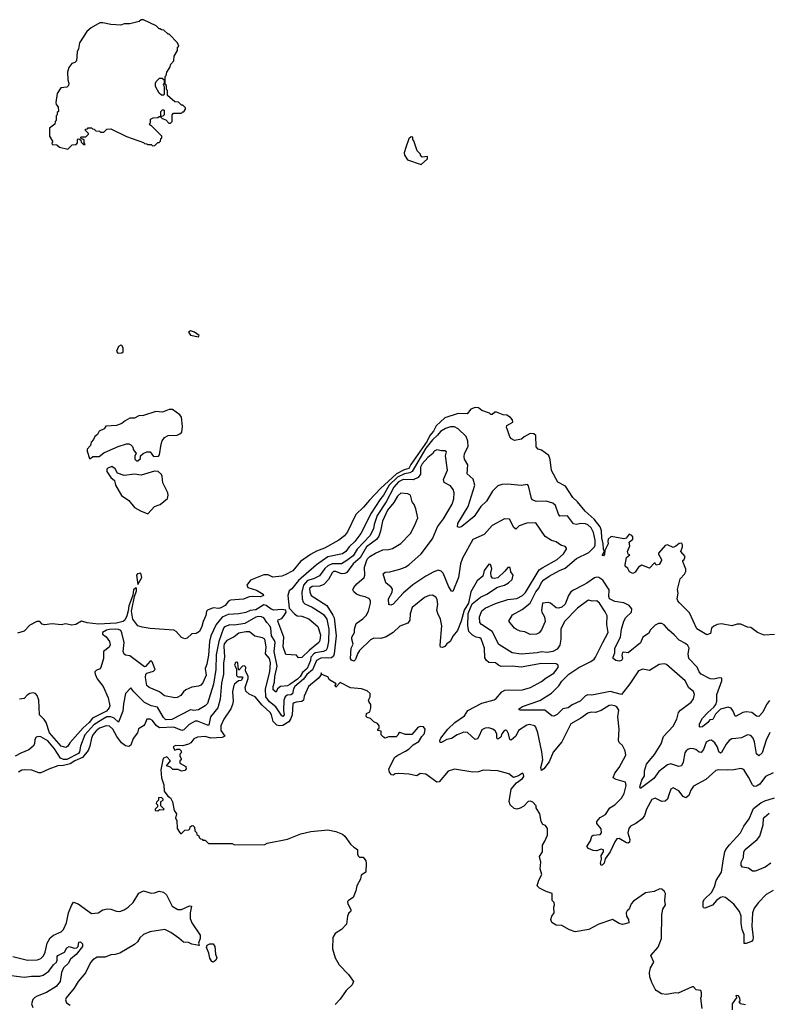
# Model space of a CAD drawing. Extents: x 2086813 to 2278017, y 548126 to 753336.
# Tile 93 of 256: x 2221746 to 2228401, y 577052 to 585800. Entities that reach past the tile are written whole.
import ezdxf

# ---------------------------------------------------------------- set-up
doc = ezdxf.new("R2010")
doc.units = 0

msp = doc.modelspace()

# ---------------------------------------------------------------- linework, layer by layer
at = {"layer": '0CON10XD'}
for points in [[(2222175, 584650), (2222211.7, 584688.3), (2222248.3, 584691.7), (2222260, 584705), (2222260, 584735), (2222265, 584740), (2222278.3, 584738.3), (2222288.3, 584728.3), (2222291.7, 584711.7), (2222311.7, 584691.7), (2222328.3, 584691.7), (2222320, 584705), (2222318.3, 584728.3), (2222308.3, 584738.3), (2222291.7, 584741.7), (2222290, 584755), (2222295, 584760), (2222335, 584760), (2222358.3, 584781.7), (2222358.3, 584788.3), (2222330, 584815), (2222331.7, 584828.3), (2222348.3, 584831.7), (2222355, 584840), (2222385, 584840), (2222391.7, 584831.7), (2222408.3, 584828.3), (2222421.7, 584811.7), (2222455, 584810), (2222465, 584800), (2222495, 584800), (2222521.7, 584828.3), (2222555, 584830), (2222695, 584762.5), (2222845, 584710), (2222855, 584700), (2222877, 584697), (2222885, 584690), (2222915, 584690), (2222925, 584680), (2222947, 584683), (2222975, 584710), (2222985, 584710), (2222998.3, 584721.7), (2223000, 584745), (2223008.3, 584751.7), (2223010, 584765), (2222915, 584860), (2222905, 584860), (2222900, 584875), (2222910, 584885), (2222910, 584915), (2222933, 584927), (2222975, 584930), (2222985, 584940), (2223000, 584940), (2223000, 584985), (2223015, 585000), (2223025, 585000), (2223030, 584995), (2223030, 584955), (2223018.3, 584941.7), (2223000, 584940), (2223000, 584935), (2223011.7, 584921.7), (2223045, 584910), (2223071.7, 584881.7), (2223085, 584880), (2223100, 584895), (2223100, 584955), (2223111.7, 584968.3), (2223185, 584970), (2223195, 584980), (2223205, 584980), (2223220, 585005), (2223218.3, 585018.3), (2223195, 585040), (2223185, 585040), (2223158.3, 585068.3), (2223125, 585070), (2223060, 585125), (2223060, 585165), (2223050, 585185), (2223050, 585215), (2223040, 585225), (2223040, 585295), (2223047, 585303), (2223052.5, 585335), (2223080, 585375), (2223090, 585405), (2223117, 585433), (2223120, 585475), (2223150, 585525), (2223150, 585555), (2223160, 585565), (2223150, 585595), (2223075, 585670), (2223065, 585670), (2223027, 585707), (2223005, 585710), (2222995, 585720), (2222985, 585720), (2222960, 585745), (2222845, 585797.5), (2222825, 585800), (2222807, 585783), (2222725, 585763.3), (2222675, 585762.5), (2222645, 585752.5), (2222556.7, 585756.7), (2222485, 585772.5), (2222458.3, 585771.7), (2222381.7, 585728.3), (2222343.3, 585695), (2222277.5, 585595), (2222269.3, 585540.7), (2222257.5, 585515), (2222250, 585435), (2222235, 585420), (2222210.7, 585409.3), (2222182.5, 585375), (2222170, 585335), (2222172.5, 585265), (2222182.5, 585235), (2222180, 585215), (2222165, 585200), (2222110, 585195), (2222080, 585145), (2222067.5, 585065), (2222070, 585045), (2222087, 585027), (2222090, 584985), (2222080, 584975), (2222080, 584955), (2222070, 584945), (2222070, 584905), (2222060, 584895), (2222058.3, 584871.7), (2222010, 584835), (2222010, 584765), (2222040, 584715), (2222030, 584705), (2222035, 584690), (2222077, 584687), (2222098.3, 584668.3), (2222175, 584650)], [(2223025, 585130), (2223005, 585130), (2222985, 585147.5), (2222953.3, 585205), (2222952.5, 585235), (2222958.3, 585251.7), (2222988.3, 585281.7), (2223011.7, 585281.7), (2223030, 585265), (2223030, 585235), (2223022.5, 585225), (2223030, 585205), (2223030, 585135), (2223025, 585130)], [(2225315, 584512.5), (2225370, 584565), (2225370, 584585), (2225325, 584580), (2225310, 584595), (2225310, 584605), (2225280, 584635), (2225250, 584725), (2225240, 584735), (2225240, 584755), (2225225, 584760), (2225205, 584740), (2225177.5, 584665), (2225163.9, 584616.1), (2225166.2, 584595), (2225192.5, 584555), (2225315, 584512.5)], [(2223335, 582982.5), (2223340, 582995), (2223300, 583025), (2223265, 583036.2), (2223247.5, 583025), (2223265, 582996.7), (2223335, 582982.5)], [(2222625, 582836.2), (2222655, 582840), (2222665, 582850), (2222667, 582883), (2222655, 582904), (2222645, 582909.4), (2222625, 582895.8), (2222607.5, 582855), (2222615, 582840), (2222625, 582836.2)], [(2228457, 580337), (2228365, 580330), (2228305, 580354.3), (2228245, 580400), (2228215, 580403.3), (2228155, 580428.8), (2228125, 580428), (2228075, 580413.3), (2227985, 580432.5), (2227945, 580426.7), (2227915, 580412.5), (2227896.4, 580393.6), (2227886.7, 580345), (2227855, 580333.8), (2227765, 580388.8), (2227698.7, 580528.7), (2227609.7, 580619.7), (2227595.8, 580635.8), (2227590, 580655), (2227600, 580705), (2227594.1, 580735.9), (2227617.3, 580832.7), (2227655, 580873.3), (2227666.4, 580896.4), (2227666.4, 580916.4), (2227640, 580985), (2227640, 580995), (2227652.5, 581005), (2227661.7, 581031.7), (2227622.5, 581075), (2227636.7, 581115), (2227638.8, 581135), (2227633.3, 581145), (2227625, 581149.2), (2227607.5, 581145), (2227579.2, 581120.8), (2227555, 581111.2), (2227505.7, 581134.3), (2227485, 581128.6), (2227425, 581060), (2227425, 581050), (2227452.5, 581005), (2227452.5, 580995), (2227429.3, 580960.7), (2227405, 580953.3), (2227395, 580970), (2227385, 580970), (2227345, 580926.7), (2227275, 580952.5), (2227245.8, 580934.2), (2227218, 580892), (2227195, 580878.8), (2227166.7, 580895), (2227152.5, 580925), (2227127.5, 580945), (2227126.7, 580955), (2227139.3, 581020.7), (2227170, 581045), (2227155, 581050), (2227150, 581075), (2227170, 581125), (2227163, 581157), (2227197.5, 581185), (2227196.2, 581205), (2227188.3, 581218.3), (2227165, 581227.5), (2227136.4, 581193.6), (2227115, 581187.5), (2227005, 581209.2), (2226975.7, 581185), (2226973.5, 581165), (2226977.6, 581142.4), (2226948.8, 581085), (2226945, 581047.5), (2226935, 581036.7), (2226925, 581040), (2226943.3, 581075), (2226934.7, 581094.7), (2226932.7, 581142.7), (2226920.7, 581195), (2226918.5, 581258.5), (2226904.5, 581294.6), (2226852.3, 581362.3), (2226772.9, 581432.9), (2226705.7, 581515), (2226663.4, 581553.5), (2226596.5, 581655), (2226530.4, 581690.4), (2226472.6, 581795), (2226461.5, 581891.4), (2226448.2, 581928.2), (2226385, 581974), (2226353.3, 581985), (2226338, 582005), (2226335, 582106.7), (2226315, 582121.2), (2226285, 582123.3), (2226230, 582095), (2226207, 582073), (2226145, 582060), (2226117, 582077), (2226103.9, 582093.9), (2226082.5, 582155), (2226073, 582177), (2226076.4, 582193.6), (2226130, 582225), (2226127.5, 582245), (2226110, 582265), (2226075, 582287.5), (2226045, 582290), (2225985, 582312.5), (2225968.3, 582311.7), (2225947, 582293), (2225935, 582292.5), (2225922.5, 582302.5), (2225855, 582326.7), (2225825, 582350), (2225795, 582353.3), (2225755, 582338.8), (2225725, 582296.7), (2225645, 582302.2), (2225525, 582262.8), (2225448.5, 582191.5), (2225425.5, 582144.5), (2225393, 582105), (2225366.8, 582055), (2225221.9, 581848.1), (2225205, 581813.7), (2225165, 581801.5), (2225094.2, 581765.9), (2224951.8, 581635), (2224855, 581532.2), (2224801.4, 581468.6), (2224733.3, 581405), (2224660.9, 581249.1), (2224634.3, 581215), (2224583.7, 581176.3), (2224455, 581104.7), (2224383.1, 581076.9), (2224331.2, 581048.8), (2224240.9, 580985), (2224175, 580903.6), (2224105, 580868.6), (2224075, 580856), (2223995, 580846), (2223955, 580867.5), (2223915, 580867.8), (2223798.7, 580821.3), (2223766, 580775), (2223773.8, 580755), (2223849.9, 580729.9), (2223908.8, 580695), (2223913.3, 580685), (2223885, 580672.8), (2223816, 580674), (2223785, 580672.5), (2223735, 580651.6), (2223618.3, 580641.7), (2223602, 580635), (2223572.9, 580595), (2223535, 580574.1), (2223515, 580569.4), (2223465, 580574.1), (2223416.2, 580555), (2223407.5, 580545), (2223400.4, 580505), (2223375.8, 580454.3), (2223365, 580408), (2223345.5, 580364.5), (2223315, 580346), (2223275, 580343.3), (2223233.8, 580305), (2223215, 580299.4), (2223185, 580309.4), (2223135.5, 580365.5), (2223115.6, 580375.6), (2222905, 580391.9), (2222835, 580401.1), (2222795.4, 580415.4), (2222752.3, 580472.3), (2222740, 580545), (2222766.2, 580673.8), (2222784.1, 580724.1), (2222785, 580750), (2222775, 580750), (2222758.6, 580735), (2222751.7, 580688.3), (2222739.5, 580655), (2222715, 580591.2), (2222711.2, 580548.8), (2222697.6, 580502.4), (2222680.5, 580465), (2222665, 580452.5), (2222605, 580439.5), (2222445, 580429.7), (2222345, 580440.5), (2222295, 580455.8), (2222246.2, 580425), (2222205, 580421.6), (2222155, 580431.8), (2222115, 580423.5), (2222035, 580432.5), (2221965, 580422.9), (2221945, 580430), (2221925, 580452.5), (2221897, 580453), (2221835, 580420.8), (2221785, 580367.5), (2221725, 580348.6)], [(2222795, 581880), (2222818.3, 581901.7), (2222820, 581925), (2222843, 581947), (2222875, 581960), (2222905, 581960), (2222935, 581920), (2222978.3, 581921.7), (2222990, 581935), (2223002.7, 582027.3), (2223013, 582057), (2223033, 582087), (2223065, 582106.2), (2223145, 582108.8), (2223170.7, 582119.3), (2223186.1, 582133.9), (2223194, 582185), (2223185, 582267.5), (2223169.1, 582289.1), (2223105, 582336), (2223075, 582336), (2223015, 582314.3), (2222955, 582318.1), (2222845, 582284.3), (2222805, 582279.4), (2222765, 582258.6), (2222725, 582260), (2222682, 582235), (2222655, 582210.8), (2222605.5, 582194.5), (2222512.4, 582187.6), (2222496.1, 582163.9), (2222451.4, 582145), (2222438.8, 582115), (2222415, 582096.2), (2222401.2, 582068.8), (2222380, 582045), (2222373.9, 582016.1), (2222346.4, 581983.6), (2222344.1, 581965.9), (2222365, 581900), (2222375, 581900), (2222395, 581920), (2222451.7, 581918.3), (2222495, 581952.5), (2222525, 581966.2), (2222621.7, 582008.3), (2222695, 582031.2), (2222715, 582030), (2222733.6, 582023.6), (2222748.3, 582008.3), (2222758.3, 581978.3), (2222780, 581945), (2222770, 581925), (2222770, 581895), (2222785, 581880), (2222795, 581880)], [(2228410.4, 579749.6), (2228383.5, 579715), (2228352.7, 579647.3), (2228315, 579609.4), (2228295, 579610.6), (2228253.8, 579643.8), (2228205, 579650.9), (2228174.6, 579645.4), (2228115, 579610.6), (2228105, 579611.4), (2228086.9, 579655), (2228071.5, 579681.5), (2228045, 579690.9), (2227975, 579674.6), (2227931, 579629), (2227906.7, 579583.3), (2227881.2, 579578.8), (2227864.4, 579555), (2227815, 579517.3), (2227795, 579513.1), (2227787.5, 579517.5), (2227788.9, 579545), (2227817, 579593), (2227862, 579645), (2227917.6, 579692.4), (2227932.9, 579715), (2227941.9, 579745), (2227942.3, 579805), (2227987.5, 579925), (2227988, 579948), (2227965, 579951.1), (2227915, 579939.4), (2227882.7, 579942.7), (2227804.3, 579985), (2227785.6, 580005), (2227767.2, 580047.2), (2227693.1, 580125), (2227687.7, 580165), (2227696.9, 580215), (2227685, 580240.6), (2227665, 580258.2), (2227607.3, 580287.3), (2227565, 580335.4), (2227515.5, 580375), (2227475, 580424.3), (2227454.2, 580435.8), (2227425, 580434), (2227395, 580421.2), (2227352.2, 580377.8), (2227334.3, 580345), (2227286.4, 580315), (2227265, 580264.5), (2227155, 580175.8), (2227115, 580180.6), (2227105, 580176), (2227098.1, 580155), (2227103.1, 580125), (2227095, 580106), (2227075, 580100), (2227045.7, 580105.7), (2227022.5, 580125), (2227020, 580135), (2227035.6, 580174.4), (2227036.5, 580215), (2227087.9, 580315), (2227094.7, 580385.3), (2227116.2, 580455), (2227135, 580487.8), (2227184.4, 580535), (2227187.3, 580565), (2227164.7, 580594.6), (2227115, 580619.6), (2227035, 580630.9), (2226990, 580655), (2226982.4, 580675), (2226985.6, 580735.6), (2226930.4, 580820.4), (2226895, 580842.9), (2226875, 580847.5), (2226855, 580841.5), (2226787.7, 580792.3), (2226755, 580776.3), (2226667.8, 580732.2), (2226645.5, 580715), (2226624.7, 580685.3), (2226593.9, 580606.1), (2226565, 580580.3), (2226535, 580570.9), (2226515, 580574.6), (2226465.7, 580615), (2226445, 580622.7), (2226394.1, 580615.9), (2226383.9, 580553.9), (2226387.5, 580535), (2226410, 580495), (2226416.6, 580453.4), (2226385, 580377.5), (2226365, 580352.5), (2226339.3, 580340.7), (2226285, 580336), (2226235, 580361.2), (2226195, 580366), (2226162.4, 580382.4), (2226144, 580395), (2226093.3, 580455), (2226126.5, 580513.5), (2226211.1, 580558.9), (2226285, 580614.6), (2226334.7, 580715), (2226361.5, 580748.5), (2226385, 580798.2), (2226405, 580822.5), (2226452.2, 580855), (2226545.2, 580904.8), (2226595, 580928), (2226695, 581014.1), (2226804.1, 581065.9), (2226854.7, 581115), (2226861.2, 581135), (2226860.2, 581175), (2226846.5, 581245), (2226825, 581284.6), (2226795, 581311.8), (2226775, 581321.1), (2226735, 581323.9), (2226695, 581315.3), (2226670, 581320), (2226615, 581391.9), (2226548.6, 581388.6), (2226536.4, 581406.4), (2226508.5, 581485), (2226484.1, 581504.1), (2226425, 581522.9), (2226337.9, 581517.9), (2226305, 581534), (2226295.8, 581545.8), (2226268.6, 581658.6), (2226259.5, 581669.6), (2226205, 581660), (2226086.1, 581673.9), (2226030.7, 581669.3), (2225995, 581658), (2225948.9, 581611.1), (2225895, 581522.5), (2225845.7, 581474.3), (2225785, 581384.4), (2225675, 581295.7), (2225655, 581287.1), (2225636.2, 581295), (2225641.9, 581325), (2225731.5, 581475), (2225790.4, 581665), (2225777.1, 581717.1), (2225724.2, 581765), (2225730, 581845), (2225701.3, 581895), (2225696.2, 581915), (2225701.3, 581945), (2225731.4, 582008.6), (2225730.8, 582055), (2225715.4, 582095.4), (2225645, 582163.3), (2225612, 582182), (2225575, 582182.1), (2225531, 582169), (2225487.5, 582142.5), (2225460.8, 582109.2), (2225415, 582067.6), (2225355, 581994.2), (2225233.8, 581786.2), (2225215.1, 581774.9), (2225165.1, 581764.9), (2225105, 581735.3), (2225030.5, 581665), (2224980.5, 581575), (2224947.6, 581535), (2224870.4, 581415), (2224778.3, 581235), (2224725, 581162.8), (2224674.9, 581115.2), (2224646, 581075), (2224615, 581054.2), (2224485, 581027.1), (2224383.7, 580956.3), (2224223.9, 580816.1), (2224165.6, 580744.4), (2224141.8, 580725), (2224130, 580685), (2224142, 580572), (2224189.6, 580519.6), (2224213.6, 580503.6), (2224255, 580500.4), (2224315, 580477.3), (2224395, 580409.5), (2224421.2, 580335), (2224415, 580283.8), (2224405.6, 580265), (2224321.3, 580198.7), (2224255, 580132.9), (2224225, 580130), (2224205, 580153.3), (2224110.9, 580160.9), (2224088.3, 580228.3), (2224094.6, 580314.6), (2224039.5, 580455), (2224042.1, 580467.9), (2224075, 580480), (2224097.5, 580507.5), (2224114, 580535), (2224112.5, 580555), (2224075, 580559.2), (2224005, 580554.7), (2223982.4, 580562.4), (2223935.4, 580595.4), (2223915, 580600.4), (2223845, 580556.3), (2223795, 580551.5), (2223755, 580533.2), (2223695, 580521), (2223599.2, 580515), (2223545, 580491.2), (2223491.7, 580425), (2223444.4, 580325), (2223433.3, 580275), (2223424.4, 580155), (2223409.7, 580075), (2223395.5, 580035), (2223404.8, 579975.2), (2223375, 579907.1), (2223355, 579886.9), (2223335, 579876.9), (2223275, 579869.2), (2223221.2, 579845), (2223200.7, 579829.3), (2223178.8, 579795), (2223145, 579778), (2223123.9, 579776.1), (2223033.9, 579793.9), (2222988.2, 579828.2), (2222895.7, 579865), (2222876.4, 579885), (2222864.3, 579954.3), (2222868, 579985), (2222875.3, 579994.7), (2222935, 580012.2), (2222949.2, 580025), (2222923.8, 580095), (2222915, 580102), (2222905, 580100.8), (2222865, 580054.3), (2222855, 580051.1), (2222725, 580146.8), (2222685, 580154.6), (2222675, 580162.2), (2222665.3, 580185), (2222674.2, 580265), (2222655, 580353.3), (2222645, 580372.1), (2222625, 580381.5), (2222595, 580385.9), (2222545, 580382), (2222518.2, 580375), (2222481.9, 580355), (2222481.1, 580341.1), (2222515, 580316.7), (2222542.7, 580275), (2222548.8, 580245), (2222540.6, 580225), (2222491.3, 580185), (2222489.7, 580125), (2222467.3, 580042.7), (2222458.2, 580031.8), (2222425, 580018.2), (2222414.8, 580005.2), (2222416.6, 579985), (2222434.8, 579944.8), (2222488.7, 579875), (2222533.2, 579773.2), (2222548, 579705), (2222541.4, 579685), (2222517.8, 579655), (2222392.5, 579595), (2222362.8, 579555), (2222311.4, 579508.6), (2222191.8, 579375), (2222174.3, 579345), (2222156.9, 579333.1), (2222115, 579344.6), (2222010, 579465), (2221980.2, 579555), (2221963.5, 579583.6), (2221922.9, 579625), (2221916, 579755), (2221900, 579795), (2221885, 579814), (2221865, 579818), (2221835, 579812.9), (2221811.8, 579798.2), (2221785, 579769.2), (2221745, 579762.5)], [(2228414.5, 579465.4), (2228381.5, 579398.5), (2228344.6, 579285.4), (2228315, 579260), (2228295, 579276), (2228278.5, 579385), (2228265, 579415.8), (2228245, 579441.4), (2228215, 579447.1), (2228161.1, 579418.9), (2228112.9, 579412.9), (2228075, 579408.9), (2228053.9, 579396.1), (2228026.5, 579363.5), (2227985, 579288.6), (2227975, 579281.9), (2227960.5, 579295), (2227947.8, 579337.8), (2227924.7, 579374.7), (2227895, 579397.3), (2227875, 579396.5), (2227849.1, 579380.9), (2227823.3, 579316.7), (2227802.5, 579287.5), (2227785, 579290.8), (2227755.6, 579315), (2227735, 579322.5), (2227706.2, 579323.8), (2227685, 579316.5), (2227670, 579305), (2227659.1, 579285), (2227645, 579203.3), (2227629.2, 579170.8), (2227604.6, 579164.6), (2227535, 579188.2), (2227505, 579180.8), (2227428.9, 579121.1), (2227382.2, 579057.8), (2227265, 578970), (2227259.2, 578985), (2227275, 579044.2), (2227299.2, 579080.9), (2227300.7, 579125), (2227316.4, 579185), (2227388, 579272), (2227446.9, 579366.9), (2227468, 579432), (2227556.2, 579523.8), (2227586.7, 579585), (2227602.9, 579645), (2227621.5, 579665), (2227715.6, 579735), (2227735.5, 579765), (2227743.2, 579803.2), (2227735, 579831.2), (2227692.7, 579862.7), (2227660.8, 579925), (2227495, 580070), (2227475, 580078), (2227429.5, 580070.4), (2227345, 580018.8), (2227285, 580028.8), (2227246.8, 580013.2), (2227170.6, 579899.4), (2227095, 579805.5), (2226995, 579830.3), (2226830.5, 579799.5), (2226795, 579800), (2226775, 579791.8), (2226726.9, 579745), (2226656.2, 579713.8), (2226620, 579685), (2226573, 579677), (2226523.1, 579626.9), (2226495, 579611.1), (2226475, 579613.3), (2226415, 579664.6), (2226195, 579664.5), (2226180, 579675), (2226215, 579697.8), (2226368.8, 579751.2), (2226474.7, 579815.3), (2226539.2, 579880.8), (2226565, 579922.9), (2226626.2, 579985), (2226715, 580044.1), (2226823.7, 580096.3), (2226851.1, 580118.9), (2226865, 580135.7), (2226929.1, 580265), (2226978.1, 580355), (2226964.4, 580425), (2226967.9, 580502.1), (2226950.2, 580540.2), (2226899.5, 580615), (2226875, 580635.5), (2226835, 580634), (2226805, 580642), (2226795, 580638), (2226705, 580570), (2226587.9, 580452.1), (2226556.2, 580385), (2226556.6, 580295), (2226548.1, 580241.9), (2226524, 580206), (2226485, 580186.5), (2226435, 580177.2), (2226385, 580182), (2226345, 580173.3), (2226205, 580162.3), (2226125, 580173.9), (2226005, 580248.9), (2225946.4, 580365), (2225850.9, 580425), (2225835.3, 580445), (2225833.2, 580495), (2225855, 580546.2), (2225885, 580571.6), (2225975, 580614.2), (2226085, 580648), (2226165, 580656.8), (2226215, 580683.2), (2226240.7, 580709.3), (2226365, 580911.2), (2226395, 580933.2), (2226525, 581002.3), (2226580, 581055), (2226606, 581095), (2226606.2, 581105), (2226595, 581118), (2226555, 581132), (2226515, 581160), (2226473.2, 581173.2), (2226417.1, 581207.1), (2226335, 581330), (2226254.4, 581325.6), (2226185, 581304), (2226155, 581272.5), (2226137.7, 581287.7), (2226101.2, 581361.2), (2226055, 581365.8), (2225945, 581306.9), (2225874.3, 581225), (2225775, 581180.8), (2225681.2, 581015), (2225665.4, 580965), (2225648, 580845), (2225595, 580718.8), (2225585, 580723.8), (2225556.3, 580766.3), (2225511.3, 580881.3), (2225491.3, 580901.3), (2225465, 580907.9), (2225425.8, 580895), (2225355.2, 580854.8), (2225241.5, 580778.5), (2225153.6, 580705), (2225065, 580606.9), (2225045, 580598.6), (2225026.7, 580605), (2225023, 580653), (2225057.3, 580712.7), (2225060.3, 580740.3), (2225049.1, 580759.1), (2225002, 580795), (2224976.2, 580875), (2224995, 580892), (2225035, 580895.5), (2225125, 580918.2), (2225173.7, 580936.3), (2225205, 580956.4), (2225315, 581054.5), (2225415, 581186.7), (2225458.7, 581295), (2225513.3, 581365), (2225591.5, 581495), (2225605, 581542.5), (2225609.4, 581595), (2225599.4, 581625), (2225576.9, 581656.9), (2225517.9, 581687.9), (2225513.3, 581715), (2225523.3, 581735), (2225547.3, 581797.3), (2225531.2, 581925), (2225539.3, 581959.3), (2225525, 581970), (2225495, 581968), (2225455, 581976.9), (2225430.8, 581965), (2225417.1, 581945), (2225375, 581910.8), (2225324.8, 581855), (2225309.5, 581825), (2225307.5, 581762.5), (2225287.3, 581732.7), (2225245, 581710.7), (2225155, 581714.3), (2225114.2, 581695), (2225073.1, 581646.9), (2225003.5, 581515), (2224924.1, 581396), (2224896.8, 581315), (2224890.2, 581275), (2224857.6, 581215), (2224745, 581094.8), (2224709.1, 581035), (2224655, 580994.5), (2224605, 580966.1), (2224524.9, 580965.1), (2224484, 580946.1), (2224458.9, 580925), (2224410.4, 580859.6), (2224358.8, 580831.2), (2224305, 580815.7), (2224269.1, 580775), (2224254.4, 580714.4), (2224256.7, 580655), (2224265.4, 580625), (2224279.4, 580609.4), (2224345, 580580.5), (2224425, 580530.6), (2224445, 580514.7), (2224475, 580474.5), (2224494, 580385), (2224491.7, 580275), (2224480, 580215), (2224471.2, 580198.8), (2224445, 580186), (2224375.5, 580175), (2224361.3, 580165), (2224334, 580135), (2224329.5, 580105), (2224301, 580035), (2224259.6, 580000.4), (2224238.9, 579965), (2224215, 579940.2), (2224147.5, 579892.5), (2224125, 579880.7), (2224063.6, 579876.4), (2224038.2, 579855), (2224025, 579824), (2224000, 579845), (2223998.3, 579875), (2224011.8, 579915), (2224013.3, 579965), (2224034.1, 580055.9), (2224008.3, 580185), (2224018.1, 580265), (2224011.9, 580285), (2223983.9, 580325), (2223977.4, 580395), (2223970.2, 580415), (2223941.6, 580445), (2223917.5, 580485), (2223894.7, 580494.7), (2223865, 580497.1), (2223845, 580491.6), (2223746.1, 580433.9), (2223655, 580420.7), (2223615, 580424.7), (2223567.1, 580405), (2223556.5, 580395), (2223515.8, 580274.2), (2223492.2, 580157.8), (2223490.6, 580025), (2223467.8, 579895), (2223413.8, 579725), (2223395.6, 579705), (2223335, 579668.7), (2223295, 579661.8), (2223265, 579666.6), (2223096.9, 579583), (2223045, 579580.6), (2223025, 579599.1), (2222970.4, 579690.4), (2222915, 579703.6), (2222855, 579731.8), (2222759.2, 579829.2), (2222735, 579862.5), (2222685.6, 579814.5), (2222667.2, 579722.8), (2222661.6, 579655), (2222625, 579557.1), (2222585, 579594.5), (2222555, 579605.7), (2222519.2, 579605), (2222485.8, 579584.2), (2222405, 579536.2), (2222325.1, 579445), (2222285.2, 579345), (2222278.3, 579295), (2222269.6, 579280.4), (2222165, 579227.3), (2222135, 579225.7), (2222108.8, 579238.8), (2222055, 579322), (2221995, 579392.8), (2221935, 579428.1), (2221915, 579432), (2221892.5, 579425), (2221880, 579405), (2221878.8, 579365), (2221865, 579343.8), (2221827.8, 579312.2), (2221755, 579283.3), (2221704.4, 579255)], [(2222885, 581410), (2222943.9, 581476.1), (2222995, 581492), (2223060, 581545), (2223066.2, 581575), (2223061.2, 581595), (2223018.8, 581685), (2223013, 581743), (2223005, 581760), (2222977, 581787), (2222945, 581787.5), (2222826.2, 581753.8), (2222765, 581762.5), (2222675, 581750), (2222615, 581770), (2222595, 581810), (2222565, 581830), (2222530, 581815), (2222520, 581805), (2222520, 581785), (2222555, 581732.5), (2222587.5, 581705), (2222596.2, 581665), (2222652.1, 581572.1), (2222715, 581526.7), (2222765.9, 581465.9), (2222818.8, 581435), (2222885, 581410)], [(2228445, 579106.9), (2228375, 579075.7), (2228325, 579006.9), (2228295, 578988.6), (2228275, 578988), (2228260.8, 579000.8), (2228225, 579070.8), (2228185, 579131.2), (2228175, 579141.2), (2228155, 579146.2), (2228095.6, 579134.4), (2228035, 579130.6), (2227955, 579135.5), (2227935, 579129.2), (2227845, 579049.4), (2227735, 578990), (2227711.9, 578955), (2227693.6, 578906.4), (2227667.5, 578885), (2227645, 578898), (2227605, 578947.8), (2227555, 578976), (2227535, 578964), (2227515, 578912.5), (2227504.7, 578875.4), (2227483.6, 578856.4), (2227455, 578854.6), (2227395, 578882.5), (2227365, 578870), (2227319.2, 578785), (2227300.8, 578729.2), (2227280.4, 578699.6), (2227223.3, 578656.7), (2227176.6, 578633.4), (2227159.6, 578615), (2227150.7, 578575), (2227170.4, 578515), (2227166.7, 578493.3), (2227155.3, 578484.7), (2227140, 578485), (2227075, 578525.4), (2227055, 578522.9), (2227035, 578495.8), (2226994.7, 578405.3), (2226950, 578345), (2226940, 578305), (2226925, 578289.2), (2226915, 578286.2), (2226908.6, 578305), (2226917.7, 578342.3), (2226915.8, 578375), (2226936.9, 578405), (2226934.4, 578424.4), (2226915, 578430), (2226874.5, 578415.5), (2226845, 578417.3), (2226801.2, 578435), (2226787.5, 578455), (2226819.4, 578505), (2226831.4, 578545), (2226845, 578553.1), (2226905, 578561.4), (2226918.1, 578575), (2226915, 578610), (2226877.1, 578657.1), (2226877.7, 578675), (2226905, 578710.9), (2226953.3, 578736.7), (2226993.1, 578797), (2227035.3, 578824.7), (2227096.1, 578883.9), (2227119.5, 578925), (2227136.4, 578995), (2227131.2, 579025), (2227047.8, 579047.8), (2227022.9, 579065), (2227036.1, 579105), (2227074.5, 579155), (2227134.4, 579265), (2227127.1, 579305), (2227105, 579352.5), (2227075, 579377.5), (2227067.5, 579395), (2227076, 579495), (2227064.2, 579605), (2227070.6, 579665), (2227055, 579694), (2227035, 579704.3), (2227005, 579709.4), (2226985, 579705.5), (2226915, 579661.2), (2226865, 579645.4), (2226825, 579647.9), (2226795, 579637.9), (2226735, 579593.3), (2226645.2, 579544.8), (2226563.8, 579385), (2226487, 579293), (2226451.8, 579205), (2226405, 579143.6), (2226385, 579130), (2226378.9, 579155), (2226396.1, 579225), (2226388, 579295), (2226352.7, 579465), (2226335, 579513.8), (2226324.5, 579524.5), (2226275, 579538.1), (2226255, 579532.9), (2226181.4, 579485), (2226156.6, 579433.4), (2226115, 579397.1), (2226104, 579404), (2226092.5, 579455), (2226075, 579484.2), (2226065, 579486.9), (2226050.9, 579479.1), (2226032.5, 579455), (2226022.9, 579425), (2225995, 579407.5), (2225987.5, 579415), (2225986, 579455), (2225971.1, 579481.1), (2225952.9, 579495), (2225915, 579509.3), (2225885, 579506.2), (2225855, 579489.5), (2225828, 579432), (2225815, 579411.5), (2225795, 579404.1), (2225727.1, 579467.1), (2225695, 579470), (2225635, 579447.3), (2225585, 579412.9), (2225544.3, 579405.7), (2225495, 579376.7), (2225485, 579377.5), (2225481.9, 579395), (2225488.6, 579415), (2225552.3, 579495), (2225615, 579554.6), (2225698.8, 579615), (2225728.4, 579661.6), (2225855, 579727.3), (2225965, 579756.7), (2225982.2, 579767.8), (2226032.5, 579827.5), (2226057, 579843), (2226215, 579845.8), (2226287.5, 579865), (2226385, 579920), (2226425, 579952.5), (2226493.6, 579993.6), (2226534, 580045), (2226533.3, 580065), (2226515, 580075.8), (2226385, 580080.8), (2226205, 580047.3), (2226124, 580056), (2226025, 580052.7), (2226005, 580061.1), (2225975, 580087.1), (2225915, 580087.8), (2225895.3, 580105.3), (2225881.3, 580131.3), (2225877.1, 580215), (2225847.8, 580297.8), (2225836.9, 580306.9), (2225805, 580313.5), (2225770.5, 580330.5), (2225739.1, 580365), (2225729.2, 580415), (2225733.1, 580525), (2225769.4, 580610.6), (2225841.5, 580668.5), (2225899.2, 580695), (2225992.6, 580757.4), (2226055, 580776), (2226092.5, 580795), (2226122.5, 580825), (2226132.5, 580865), (2226113, 580893), (2226105, 580932.5), (2226085, 580933.3), (2226059.7, 580900.3), (2225995, 580840), (2225964, 580834), (2225947.5, 580837.5), (2225936.7, 580856.7), (2225933.3, 580885), (2225943.3, 580925), (2225930, 580960), (2225915, 580962.5), (2225874, 580905), (2225863.3, 580855), (2225813.8, 580815), (2225757.5, 580715), (2225736.2, 580615), (2225697.5, 580555), (2225671.5, 580455), (2225637.7, 580372.3), (2225598.5, 580325), (2225571.4, 580275), (2225544, 580255), (2225525, 580230), (2225505, 580221.2), (2225487.5, 580225), (2225482.3, 580242.3), (2225497.1, 580415), (2225487.9, 580475), (2225462.7, 580525), (2225455.3, 580555), (2225462.5, 580602.5), (2225458.2, 580648.2), (2225445, 580670), (2225415, 580687.5), (2225385, 580683.1), (2225343.9, 580666.1), (2225235, 580577.5), (2225218.1, 580521.9), (2225212.9, 580465), (2225195, 580436.9), (2225125, 580410.4), (2225066.3, 580353.7), (2225002.2, 580317.8), (2224955, 580303.1), (2224895, 580303.5), (2224865, 580290), (2224766.9, 580195), (2224747.5, 580165), (2224731.4, 580115), (2224715, 580100.6), (2224695, 580110), (2224687.5, 580125), (2224692.9, 580217.1), (2224709.3, 580250.7), (2224697.1, 580295), (2224699.1, 580315), (2224722.5, 580355), (2224723.4, 580385), (2224735.9, 580434.1), (2224795, 580476.9), (2224825, 580507.5), (2224845.3, 580545), (2224862.9, 580615), (2224863.5, 580635), (2224855, 580654.2), (2224817, 580673), (2224775, 580680), (2224738.9, 580695), (2224715.5, 580715), (2224708.2, 580735), (2224715.5, 580755), (2224742.3, 580787.7), (2224808.1, 580845), (2224814.5, 580865.5), (2224811.8, 580935), (2224833.6, 581006.4), (2224858.7, 581031.3), (2224908.9, 581061.1), (2224975, 581090), (2225025, 581092.5), (2225058.8, 581101.2), (2225133, 581147), (2225218.8, 581235), (2225255, 581302.5), (2225284, 581375), (2225266.7, 581455), (2225253.6, 581493.6), (2225233.3, 581515), (2225218.8, 581575), (2225195, 581588.1), (2225135, 581592), (2225105, 581565.6), (2225071.2, 581508.8), (2225015, 581442.9), (2224971.7, 581345), (2224952.8, 581255)], [(2224952.8, 581255), (2224937.7, 581212.3), (2224918.9, 581181.1), (2224828.8, 581115), (2224771.3, 581018.7), (2224709.5, 580965), (2224655, 580888.4), (2224635, 580880), (2224605, 580877.6), (2224555, 580896.1), (2224535, 580895.9), (2224524.1, 580885.9), (2224491, 580825), (2224449.6, 580780.4), (2224415, 580766.5), (2224345, 580765.2), (2224323.4, 580745), (2224324.4, 580715), (2224337.6, 580685), (2224474.8, 580595), (2224530.4, 580510.4), (2224540.4, 580485), (2224558.1, 580325), (2224541.9, 580165), (2224534.9, 580145.1), (2224518.6, 580131.4), (2224495, 580126.6), (2224469.2, 580130.8), (2224422.3, 580127.7), (2224385, 580107.3), (2224347.6, 580022.4), (2224297.9, 579982.1), (2224269.4, 579940.6), (2224192, 579875), (2224180.1, 579855), (2224170.2, 579809.8), (2224155, 579800.4), (2224122.7, 579797.3), (2224105, 579784.7), (2224094.6, 579755), (2224091.5, 579661.5), (2224096.3, 579623.7), (2224085, 579609.1), (2224075, 579615.8), (2224021.4, 579695), (2223965, 579739.3), (2223933.1, 579785), (2223930.2, 579855), (2223969.3, 580005), (2223975.5, 580084.5), (2223965, 580124.6), (2223930, 580165), (2223937.2, 580227.2), (2223925, 580294.5), (2223905, 580308.2), (2223835, 580321.5), (2223790, 580360), (2223755, 580361.1), (2223695, 580348), (2223653.1, 580316.9), (2223585.9, 580285), (2223562.8, 580255), (2223559.5, 580235), (2223567.1, 580135), (2223557.3, 580085), (2223557.6, 579985), (2223541.1, 579905), (2223526.4, 579763.6), (2223507.3, 579685), (2223443.2, 579605), (2223428.3, 579531.7), (2223415, 579530.6), (2223325, 579567.4), (2223305, 579567.7), (2223250.9, 579539.1), (2223205, 579490), (2223186.4, 579483.6), (2223115, 579514.1), (2222988.4, 579508.4), (2222960, 579530), (2222925, 579572.9), (2222904.3, 579585.7), (2222876, 579584), (2222858.2, 579541.8), (2222845, 579526), (2222801.8, 579498.2), (2222791.9, 579465), (2222755.4, 579414.6), (2222734.6, 579355), (2222715, 579340.8), (2222685, 579348.7), (2222649.5, 579375), (2222610.2, 579430.3), (2222575, 579495.4), (2222545, 579522.1), (2222515, 579525.8), (2222455.6, 579505), (2222425, 579482.5), (2222396.4, 579445), (2222382.9, 579415), (2222368.6, 579345), (2222353.5, 579306.4), (2222305, 579243.2), (2222235, 579213.8), (2222195, 579187.8), (2222135, 579174.1), (2222085, 579171.1), (2222005, 579142.3), (2221935, 579107.9), (2221915, 579107.1), (2221855, 579131.1), (2221785, 579136.2), (2221765, 579130.9), (2221735.4, 579114.6)], [(2222795, 580782.5), (2222831.9, 580845), (2222822.5, 580882.5), (2222793.4, 580876.6), (2222784.7, 580865.4), (2222795, 580782.5)], [(2227812.5, 577015), (2227800, 577105), (2227807.5, 577125), (2227806.7, 577155), (2227800, 577175), (2227760.5, 577180.4), (2227736.1, 577206.1), (2227725, 577206.7), (2227599.3, 577150.7), (2227575, 577153.3), (2227495, 577138.8), (2227450, 577145), (2227405, 577173.3), (2227396, 577186), (2227364.2, 577244.2), (2227348.8, 577295), (2227343.8, 577335), (2227353.8, 577375), (2227382.5, 577425), (2227356.7, 577485), (2227420.5, 577559.6), (2227452, 577635), (2227454.1, 577845.9), (2227464.1, 577895.9), (2227488, 577935), (2227480, 577975), (2227486.7, 578035), (2227476.7, 578055), (2227455, 578073.3), (2227435, 578076.7), (2227385, 578053.3), (2227308.3, 578041.7), (2227202.1, 577967.9), (2227180, 577945), (2227163.6, 577896.4), (2227147, 577883), (2227137.5, 577865), (2227140, 577835), (2227156.7, 577805), (2227160, 577775), (2227115, 577763.3), (2227105, 577760), (2227075, 577770), (2227015, 577804), (2226895, 577764.3), (2226805, 577717.1), (2226685, 577694.4), (2226632, 577712), (2226565, 577752), (2226515, 577753.3), (2226475, 577777.5), (2226466.7, 577805), (2226476.4, 577833.6), (2226496.2, 577863.8), (2226493.6, 577913.6), (2226498.8, 577935), (2226497.5, 577955), (2226480, 577975), (2226480, 578035), (2226425, 578053.3), (2226367.5, 578085), (2226346.7, 578105), (2226361.2, 578155), (2226386.9, 578205), (2226373.1, 578255), (2226378.8, 578315), (2226367.5, 578365), (2226392.5, 578405), (2226393.3, 578465), (2226415, 578500), (2226436.4, 578553.6), (2226437.5, 578615), (2226419.3, 578639.3), (2226395, 578650), (2226380, 578675), (2226370, 578745), (2226338.3, 578798.3), (2226337.5, 578815), (2226307.2, 578847.2), (2226287, 578857), (2226266.4, 578853.6), (2226227.8, 578812.2), (2226194.5, 578795.4), (2226165, 578785.6), (2226140.3, 578790.3), (2226105, 578822.5), (2226097.2, 578855), (2226115.9, 578964.1), (2226162, 579018), (2226215, 579057.5), (2226226, 579075), (2226223.3, 579095), (2226215, 579106.7), (2226179.5, 579080.4), (2226135, 579066), (2226095, 579098), (2225995.6, 579125.5), (2225865, 579131.5), (2225825, 579116.7), (2225775, 579114), (2225612.3, 579142.3), (2225555, 579122.2), (2225475, 579029.2), (2225455, 579024), (2225356.4, 579096.4), (2225305, 579102.5), (2225275, 579082.5), (2225205, 579096.2), (2225115, 579101.2), (2225085, 579098.8), (2225065, 579087.5), (2225051.7, 579091.7), (2225033.3, 579115), (2225026.7, 579145), (2225081.7, 579248.3), (2225105.8, 579264.2), (2225175, 579301.2), (2225207.3, 579322.7), (2225242.5, 579357.5), (2225295, 579386.7), (2225319.3, 579430.7), (2225345, 579457.5), (2225350, 579495), (2225336.1, 579516.1), (2225305, 579520), (2225285, 579512.5), (2225231.7, 579448.3), (2225175, 579450), (2225125, 579467.5), (2225111.7, 579458.3), (2225108.3, 579441.7), (2225091.7, 579428.3), (2225025, 579426.7), (2224995, 579417.5), (2224980, 579425), (2224960, 579445), (2224958.3, 579478.3), (2224930, 579485), (2224930, 579495), (2224940, 579505), (2224940, 579525), (2224926.4, 579546.4), (2224895, 579562.5), (2224865, 579592.5), (2224835, 579600), (2224825, 579610), (2224827.5, 579635), (2224858.3, 579651.7), (2224866.7, 579685), (2224866.4, 579716.4), (2224852.5, 579735), (2224847.5, 579755), (2224862.5, 579785), (2224861.7, 579811.7), (2224836.1, 579836.1), (2224785, 579853.8), (2224685, 579862.9), (2224595, 579910), (2224555, 579870), (2224550, 579885), (2224558.3, 579898.3), (2224500, 579935), (2224485, 579962.5), (2224431.7, 579981.7), (2224425, 579997.5), (2224422.5, 579975), (2224398.8, 579945), (2224313.3, 579875), (2224275, 579790), (2224270, 579755), (2224255, 579743.3), (2224204.4, 579735.5), (2224185, 579730), (2224175, 579720), (2224166.9, 579623.1), (2224157.5, 579592.5), (2224137.9, 579562.1), (2224085, 579528.4), (2224055, 579526), (2224031.5, 579531.5), (2223998.1, 579565), (2223983.5, 579625), (2223971.4, 579645), (2223900.4, 579710.4), (2223838.8, 579785), (2223785, 579806.7), (2223756.7, 579835), (2223750, 579865), (2223777.5, 579945), (2223777.5, 579965), (2223753.6, 580013.6), (2223756.4, 580046.4), (2223745, 580058.8), (2223725, 580056.7), (2223695, 580020), (2223690, 580025), (2223685.9, 580085.9), (2223675, 580092.5), (2223665, 580088.8), (2223656.2, 580065), (2223671.7, 580031.7), (2223673.8, 579973.8), (2223685, 579962.5), (2223725, 579960), (2223730, 579955), (2223715, 579930), (2223690, 579925), (2223655, 579897.5), (2223648.8, 579885), (2223638.3, 579831.7), (2223643.3, 579745), (2223638.5, 579715), (2223621.9, 579678.1), (2223560.8, 579585), (2223534.3, 579525), (2223534.3, 579484.3), (2223570, 579435), (2223545, 579423.3), (2223445, 579417.5), (2223395, 579432), (2223325, 579425.6), (2223295, 579411.2), (2223267.5, 579375), (2223245, 579362.5), (2223195, 579346.7), (2223135, 579350), (2223120, 579345), (2223110, 579335), (2223125, 579310), (2223145, 579320), (2223165, 579320), (2223180, 579305), (2223180, 579285), (2223170, 579275), (2223170, 579255), (2223180, 579235), (2223180, 579225), (2223170, 579215), (2223170, 579195), (2223223.6, 579163.6), (2223226.7, 579145), (2223215, 579130), (2223185, 579122.5), (2223155, 579137.5), (2223108.3, 579138.3), (2223085, 579160), (2223051.7, 579171.7), (2223087.5, 579215), (2223055, 579250), (2223025, 579237.5), (2223017.5, 579225), (2223000, 579135), (2223006.7, 579065), (2223027, 579003), (2223030, 578945), (2223061.7, 578901.7), (2223086.1, 578886.1), (2223105, 578850), (2223117.5, 578775), (2223140, 578745), (2223130, 578705), (2223142.5, 578685), (2223146.7, 578615), (2223165, 578580), (2223175, 578570), (2223185, 578570), (2223215, 578600), (2223248.3, 578601.7), (2223258.3, 578611.7), (2223261.7, 578628.3), (2223271.7, 578638.3), (2223285, 578640), (2223300, 578625), (2223301.7, 578591.7), (2223318.3, 578578.3), (2223321.7, 578561.7), (2223338.3, 578548.3), (2223340, 578535), (2223351.7, 578521.7), (2223368.3, 578518.3), (2223375, 578510), (2223395, 578510), (2223425, 578480), (2223635, 578480), (2223655, 578470), (2223925, 578472.5), (2223945, 578482.5), (2224125, 578517.5), (2224185, 578542.5), (2224245, 578566.7), (2224335, 578586.7), (2224485, 578603.3), (2224555, 578587.5), (2224615, 578562.5), (2224636.4, 578546.4), (2224687.5, 578475), (2224715, 578447.5), (2224748.3, 578428.3), (2224747.5, 578385), (2224755, 578370), (2224765, 578360), (2224798.3, 578358.3), (2224822.5, 578325), (2224826.7, 578305), (2224822.5, 578225), (2224780.5, 578199.6), (2224775.8, 578164.2), (2224743.3, 578105), (2224735, 578060), (2224710.7, 577999.3), (2224667.5, 577975), (2224661.2, 577965), (2224663.6, 577943.6), (2224690, 577895), (2224690, 577885), (2224685, 577872.5), (2224672.5, 577865), (2224658.8, 577835), (2224652, 577765), (2224605, 577716), (2224549.1, 577680.9), (2224530.8, 577645), (2224527.5, 577545), (2224550, 577465), (2224585, 577402.5), (2224667.5, 577315), (2224712.5, 577255), (2224702.5, 577225), (2224647.5, 577175), (2224595, 577097.5), (2224549.5, 577050.4)], [(2222975, 578770), (2222988.3, 578781.7), (2223025, 578780), (2223030, 578785), (2223000, 578815), (2223000, 578855), (2223020, 578865), (2223020, 578875), (2223005, 578890), (2222980, 578885), (2222980, 578865), (2222963, 578847), (2222960, 578835), (2222970, 578825), (2222970, 578805), (2222950, 578785), (2222950, 578775), (2222975, 578770)], [(2228445, 578061.4), (2228383, 578027), (2228312.2, 577955), (2228275.3, 577905), (2228259.7, 577865), (2228255.5, 577745), (2228266.5, 577643.5), (2228262.9, 577625), (2228249.8, 577610.2), (2228205, 577591.4), (2228185, 577593.3), (2228187.4, 577672.6), (2228169.2, 577715), (2228159.6, 577769.6), (2228160.8, 577835), (2228145.8, 577875), (2228095, 577940.8), (2228020.7, 578000.7), (2227995, 578006.2), (2227975, 577999.6), (2227940.9, 577975), (2227905, 577933.8), (2227835, 577906.7), (2227825, 577910), (2227821.9, 577921.9), (2227821.9, 577965), (2227834.4, 577985), (2227894.7, 578045), (2227921.7, 578095), (2227938.3, 578151.7), (2227985.3, 578225), (2227998.4, 578325), (2228013.8, 578405), (2228023.5, 578426.5), (2228055, 578468.9), (2228154.8, 578575.2), (2228183.3, 578635), (2228230.1, 578699.9), (2228269.3, 578790.7), (2228335, 578843.1), (2228370.3, 578859.7), (2228455, 578885.3)], [(2228422.5, 578305), (2228371.2, 578268.8), (2228337.5, 578255), (2228285, 578236), (2228260, 578235), (2228225, 578262.5), (2228171.2, 578271.2), (2228160, 578285), (2228158.8, 578315), (2228180, 578355), (2228184.4, 578405), (2228195, 578428), (2228301.4, 578515), (2228325.3, 578544.7), (2228356.2, 578645), (2228358.7, 578701.3), (2228366.2, 578713.8), (2228409.2, 578750.8)], [(2221684.2, 577475.8), (2221815, 577444.6), (2221905, 577446.8), (2221935, 577458.8), (2221956.8, 577483.2), (2221972.1, 577515), (2221988.9, 577595), (2222018.1, 577641.9), (2222045, 577666.1), (2222115.3, 577694.7), (2222134.5, 577715), (2222161.2, 577775), (2222178.5, 577865), (2222205, 577930), (2222225, 577958), (2222265, 577943.1), (2222385, 577857.5), (2222444.1, 577864.1), (2222485, 577890.6), (2222525, 577899.5), (2222555, 577897.8), (2222605, 577879.4), (2222635, 577875.6), (2222675, 577890.6), (2222708.6, 577915), (2222754.1, 577955.9), (2222805, 578039.4), (2222845, 578060.6), (2222915, 578039.4), (2222945, 578041.4), (2222985, 578055.5), (2223025, 578048.5), (2223051.1, 578025), (2223101.1, 577925), (2223152.6, 577892.6), (2223185, 577893.5), (2223255, 577926.9), (2223274, 577924), (2223262.5, 577865), (2223261.5, 577815), (2223276.1, 577776.1), (2223350, 577665), (2223350.8, 577635), (2223336.7, 577595), (2223340, 577575), (2223275, 577586.9), (2223245, 577601.1), (2223203.2, 577603.2), (2223160.7, 577640.7), (2223089.3, 577689.3), (2223035, 577716.1), (2222903.2, 577696.8), (2222845, 577672), (2222813.4, 577643.4), (2222792.1, 577607.9), (2222767.7, 577582.3), (2222635, 577507.3), (2222595.9, 577494.1), (2222555, 577492.2), (2222505, 577471.4), (2222435, 577470.8), (2222395, 577446.5), (2222375, 577424), (2222329.6, 577330.4), (2222265, 577255.7), (2222230, 577195), (2222159.4, 577110.6), (2222152.7, 577092.7), (2222162.5, 577065), (2222195.4, 577045.4)], [(2221605, 577315.6), (2221786.6, 577293.4), (2221851.7, 577301.7), (2221925, 577300.5), (2221955, 577309.1), (2222005.6, 577345), (2222045, 577401.4), (2222074.4, 577425), (2222080, 577445), (2222077.5, 577475), (2222085, 577486.2), (2222144.1, 577515.9), (2222165, 577552.5), (2222185, 577566.2), (2222230.7, 577550.7), (2222255, 577552.5), (2222266.7, 577565), (2222270, 577605), (2222285, 577608), (2222305, 577587.5), (2222303.3, 577565), (2222248.6, 577495), (2222196.5, 577453.5), (2222176.6, 577413.4), (2222135.3, 577374.7), (2222118.8, 577335), (2222106.2, 577255), (2222069.8, 577210.2)], [(2223465, 577427.5), (2223455, 577432.5), (2223435, 577462.5), (2223428, 577505), (2223405.7, 577555), (2223413.6, 577576.4), (2223435, 577588), (2223465, 577587.5), (2223481.2, 577565), (2223487, 577497), (2223497.5, 577465), (2223490, 577445), (2223475, 577432.5), (2223465, 577427.5)], [(2222069.8, 577210.2), (2221985, 577156.8), (2221901.4, 577125), (2221879.3, 577110.7), (2221862.2, 577095), (2221849.4, 577055), (2221862.6, 577022.6)], [(2228196.4, 577046.4), (2228150, 577055), (2228150, 577065), (2228140, 577075), (2228150, 577085), (2228147.5, 577105), (2228136.4, 577126.4), (2228115, 577130), (2228113, 577123), (2228120, 577115), (2228080, 577055), (2228078.3, 577001.7)]]:
    msp.add_lwpolyline(points, dxfattribs=at)

doc.saveas('drawing.dxf')
